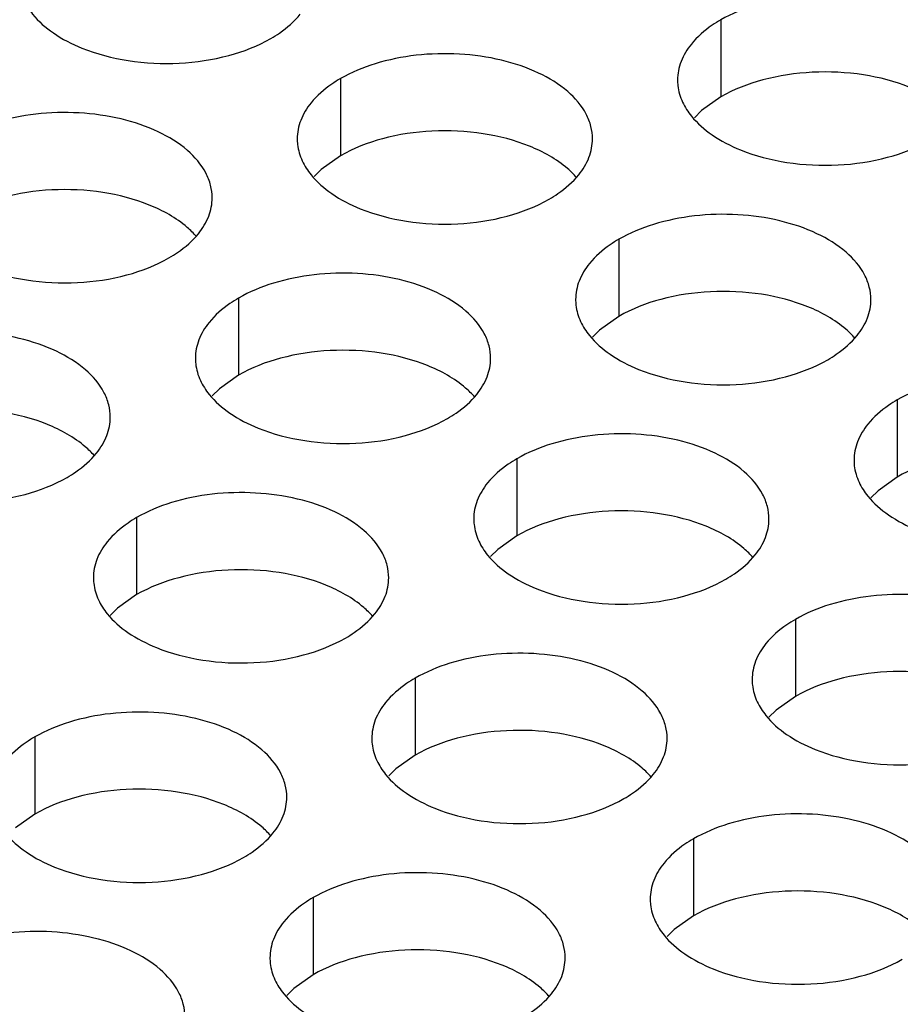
# Model space of a CAD drawing. Header units: inches. Extents: x 0 to 34, y 0 to 22.
# Tile 49 of 155: x 16.759 to 16.908, y 19.265 to 19.432. Entities that reach past the tile are written whole.
import ezdxf

# ---------------------------------------------------------------- set-up
doc = ezdxf.new("R2010")
doc.units = ezdxf.units.IN
doc.header["$LTSCALE"] = 1.87
doc.header["$MEASUREMENT"] = 0
doc.layers.add('02___PRT_ALL_AXES', color=7, linetype='CONTINUOUS')

msp = doc.modelspace()

# ---------------------------------------------------------------- linework, layer by layer
at = {"layer": '02___PRT_ALL_AXES', "color": 7, "linetype": 'CONTINUOUS'}
for p, q in [((16.87786, 19.43176), (16.87786, 19.4187)), ((16.81346, 19.4218), (16.81346, 19.40874)), ((16.87786, 19.4187), (16.8746, 19.41638)), ((16.8746, 19.41638), (16.87339, 19.41519)), ((16.81346, 19.40874), (16.81021, 19.40642)), ((16.81021, 19.40642), (16.809, 19.40523)), ((16.8606, 19.39458), (16.8606, 19.38152)), ((16.79621, 19.38462), (16.79621, 19.37156)), ((16.8606, 19.38152), (16.85735, 19.3792)), ((16.85735, 19.3792), (16.85614, 19.37801)), ((16.79621, 19.37156), (16.79295, 19.36924)), ((16.79295, 19.36924), (16.79174, 19.36805)), ((16.90774, 19.36737), (16.90774, 19.3543)), ((16.84335, 19.3574), (16.84335, 19.34434)), ((16.90774, 19.3543), (16.90449, 19.35199)), ((16.90449, 19.35199), (16.90328, 19.35079)), ((16.77895, 19.34744), (16.77895, 19.33438)), ((16.84335, 19.34434), (16.84009, 19.34202)), ((16.84009, 19.34202), (16.83888, 19.34083)), ((16.77895, 19.33438), (16.7757, 19.33206)), ((16.7757, 19.33206), (16.77449, 19.33087)), ((16.89049, 19.33018), (16.89049, 19.31712)), ((16.82609, 19.32022), (16.82609, 19.30716)), ((16.89049, 19.31712), (16.88723, 19.3148)), ((16.88723, 19.3148), (16.88602, 19.31361)), ((16.7617, 19.31026), (16.7617, 19.2972)), ((16.82609, 19.30716), (16.82284, 19.30484)), ((16.82284, 19.30484), (16.82163, 19.30365)), ((16.7617, 19.2972), (16.75844, 19.29488)), ((16.87323, 19.293), (16.87323, 19.27994)), ((16.80884, 19.28304), (16.80884, 19.26998)), ((16.87323, 19.27994), (16.86998, 19.27762)), ((16.86998, 19.27762), (16.86877, 19.27643)), ((16.80884, 19.26998), (16.80558, 19.26766)), ((16.80558, 19.26766), (16.80437, 19.26647))]:
    msp.add_line(p, q, dxfattribs=at)
at = {"layer": '02___PRT_ALL_AXES', "color": 3, "linetype": 'CONTINUOUS'}
for points, knots in [([(16.75985, 19.43508), (16.76024, 19.43423), (16.76162, 19.4321), (16.76493, 19.42923), (16.76798, 19.42767), (16.76966, 19.42699)], [0, 0, 0, 0, 0.215502, 0.580331, 1, 1, 1, 1]), ([(16.92053, 19.42155), (16.92053, 19.42226), (16.92034, 19.42372), (16.91919, 19.42663), (16.91627, 19.42999), (16.91125, 19.43304), (16.90498, 19.43514), (16.89796, 19.43613), (16.89073, 19.43593), (16.8839, 19.43456), (16.87971, 19.43283), (16.87786, 19.43176)], [0, 0, 0, 0, 0.042883, 0.087524, 0.186914, 0.304219, 0.43794, 0.582356, 0.729558, 0.871282, 1, 1, 1, 1]), ([(16.80168, 19.42861), (16.80218, 19.4289), (16.804, 19.43004), (16.80566, 19.43149), (16.80666, 19.43271)], [0, 0, 0, 0, 0.268123, 1, 1, 1, 1]), ([(16.87786, 19.43176), (16.87736, 19.43148), (16.87553, 19.43033), (16.87387, 19.42889), (16.87288, 19.42766)], [0, 0, 0, 0, 0.268123, 1, 1, 1, 1]), ([(16.76966, 19.42699), (16.77218, 19.42597), (16.77766, 19.42456), (16.78613, 19.42415), (16.79437, 19.42537), (16.79946, 19.42733), (16.80168, 19.42861)], [0, 0, 0, 0, 0.247189, 0.509885, 0.767301, 1, 1, 1, 1]), ([(16.87288, 19.42766), (16.87215, 19.42676), (16.87098, 19.42485), (16.87054, 19.42263), (16.87053, 19.42157)], [0, 0, 0, 0, 0.520681, 1, 1, 1, 1]), ([(16.85614, 19.41159), (16.85614, 19.4123), (16.85595, 19.41376), (16.8548, 19.41667), (16.85188, 19.42003), (16.84685, 19.42308), (16.84059, 19.42518), (16.83356, 19.42616), (16.82633, 19.42597), (16.8195, 19.4246), (16.81531, 19.42287), (16.81346, 19.4218)], [0, 0, 0, 0, 0.042883, 0.087524, 0.186914, 0.304219, 0.43794, 0.582356, 0.729558, 0.871282, 1, 1, 1, 1]), ([(16.81346, 19.4218), (16.81296, 19.42151), (16.81113, 19.42037), (16.80947, 19.41892), (16.80848, 19.4177)], [0, 0, 0, 0, 0.268123, 1, 1, 1, 1]), ([(16.87053, 19.42157), (16.87053, 19.42125), (16.87061, 19.41997), (16.87098, 19.4187), (16.87139, 19.41782)], [0, 0, 0, 0, 0.245663, 1, 1, 1, 1]), ([(16.80848, 19.4177), (16.80776, 19.4168), (16.80658, 19.41489), (16.80614, 19.41266), (16.80614, 19.4116)], [0, 0, 0, 0, 0.520681, 1, 1, 1, 1]), ([(16.87139, 19.41782), (16.87178, 19.41698), (16.87316, 19.41485), (16.87647, 19.41197), (16.87951, 19.41041), (16.88119, 19.40973)], [0, 0, 0, 0, 0.215502, 0.580331, 1, 1, 1, 1]), ([(16.79174, 19.40162), (16.79174, 19.40233), (16.79155, 19.40379), (16.7904, 19.40671), (16.78748, 19.41007), (16.78246, 19.41312), (16.77619, 19.41522), (16.76916, 19.4162), (16.76194, 19.416), (16.75511, 19.41464), (16.75092, 19.41291), (16.74907, 19.41184)], [0, 0, 0, 0, 0.042883, 0.087524, 0.186914, 0.304219, 0.43794, 0.582356, 0.729558, 0.871282, 1, 1, 1, 1]), ([(16.80614, 19.4116), (16.80614, 19.41129), (16.80621, 19.41), (16.80658, 19.40874), (16.80699, 19.40786)], [0, 0, 0, 0, 0.245663, 1, 1, 1, 1]), ([(16.8538, 19.40549), (16.85452, 19.40639), (16.85569, 19.4083), (16.85614, 19.41053), (16.85614, 19.41159)], [0, 0, 0, 0, 0.520681, 1, 1, 1, 1]), ([(16.88119, 19.40973), (16.88371, 19.40872), (16.8892, 19.4073), (16.89767, 19.4069), (16.9059, 19.40811), (16.911, 19.41007), (16.91321, 19.41135)], [0, 0, 0, 0, 0.247189, 0.509885, 0.767301, 1, 1, 1, 1]), ([(16.80699, 19.40786), (16.80738, 19.40701), (16.80876, 19.40488), (16.81207, 19.40201), (16.81512, 19.40045), (16.8168, 19.39977)], [0, 0, 0, 0, 0.215502, 0.580331, 1, 1, 1, 1]), ([(16.84882, 19.40139), (16.84932, 19.40168), (16.85114, 19.40283), (16.8528, 19.40427), (16.8538, 19.40549)], [0, 0, 0, 0, 0.268123, 1, 1, 1, 1]), ([(16.7894, 19.39553), (16.79012, 19.39643), (16.7913, 19.39834), (16.79174, 19.40056), (16.79174, 19.40162)], [0, 0, 0, 0, 0.520681, 1, 1, 1, 1]), ([(16.8168, 19.39977), (16.81932, 19.39875), (16.8248, 19.39734), (16.83327, 19.39693), (16.84151, 19.39815), (16.8466, 19.40011), (16.84882, 19.40139)], [0, 0, 0, 0, 0.247189, 0.509885, 0.767301, 1, 1, 1, 1]), ([(16.90328, 19.38437), (16.90328, 19.38508), (16.90309, 19.38654), (16.90194, 19.38945), (16.89902, 19.39281), (16.89399, 19.39586), (16.88773, 19.39796), (16.8807, 19.39895), (16.87347, 19.39875), (16.86664, 19.39738), (16.86245, 19.39565), (16.8606, 19.39458)], [0, 0, 0, 0, 0.042883, 0.087524, 0.186914, 0.304219, 0.43794, 0.582356, 0.729558, 0.871282, 1, 1, 1, 1]), ([(16.78442, 19.39143), (16.78492, 19.39172), (16.78675, 19.39286), (16.78841, 19.3943), (16.7894, 19.39553)], [0, 0, 0, 0, 0.268123, 1, 1, 1, 1]), ([(16.8606, 19.39458), (16.8601, 19.39429), (16.85827, 19.39315), (16.85661, 19.39171), (16.85562, 19.39048)], [0, 0, 0, 0, 0.268123, 1, 1, 1, 1]), ([(16.7524, 19.38981), (16.75492, 19.38879), (16.76041, 19.38738), (16.76888, 19.38697), (16.77711, 19.38819), (16.78221, 19.39015), (16.78442, 19.39143)], [0, 0, 0, 0, 0.247189, 0.509885, 0.767301, 1, 1, 1, 1]), ([(16.85562, 19.39048), (16.8549, 19.38958), (16.85372, 19.38767), (16.85328, 19.38544), (16.85328, 19.38439)], [0, 0, 0, 0, 0.520681, 1, 1, 1, 1]), ([(16.83888, 19.3744), (16.83888, 19.37512), (16.8387, 19.37658), (16.83754, 19.37949), (16.83462, 19.38285), (16.8296, 19.3859), (16.82333, 19.388), (16.81631, 19.38898), (16.80908, 19.38879), (16.80225, 19.38742), (16.79806, 19.38569), (16.79621, 19.38462)], [0, 0, 0, 0, 0.042883, 0.087524, 0.186914, 0.304219, 0.43794, 0.582356, 0.729558, 0.871282, 1, 1, 1, 1]), ([(16.79621, 19.38462), (16.79571, 19.38433), (16.79388, 19.38318), (16.79222, 19.38174), (16.79123, 19.38051)], [0, 0, 0, 0, 0.268123, 1, 1, 1, 1]), ([(16.85328, 19.38439), (16.85328, 19.38407), (16.85335, 19.38278), (16.85372, 19.38152), (16.85413, 19.38064)], [0, 0, 0, 0, 0.245663, 1, 1, 1, 1]), ([(16.90094, 19.37828), (16.90166, 19.37917), (16.90284, 19.38109), (16.90328, 19.38331), (16.90328, 19.38437)], [0, 0, 0, 0, 0.520681, 1, 1, 1, 1]), ([(16.79123, 19.38051), (16.7905, 19.37962), (16.78933, 19.3777), (16.78889, 19.37548), (16.78889, 19.37442)], [0, 0, 0, 0, 0.520681, 1, 1, 1, 1]), ([(16.85413, 19.38064), (16.85452, 19.3798), (16.8559, 19.37766), (16.85921, 19.37479), (16.86226, 19.37323), (16.86394, 19.37255)], [0, 0, 0, 0, 0.215502, 0.580331, 1, 1, 1, 1]), ([(16.77449, 19.36444), (16.77449, 19.36515), (16.7743, 19.36661), (16.77315, 19.36952), (16.77023, 19.37289), (16.7652, 19.37593), (16.75894, 19.37803), (16.75191, 19.37902), (16.74468, 19.37882), (16.73785, 19.37746), (16.73366, 19.37573), (16.73181, 19.37466)], [0, 0, 0, 0, 0.042883, 0.087524, 0.186914, 0.304219, 0.43794, 0.582356, 0.729558, 0.871282, 1, 1, 1, 1]), ([(16.89596, 19.37417), (16.89646, 19.37446), (16.89828, 19.37561), (16.89994, 19.37705), (16.90094, 19.37828)], [0, 0, 0, 0, 0.268123, 1, 1, 1, 1]), ([(16.78889, 19.37442), (16.78889, 19.37411), (16.78896, 19.37282), (16.78933, 19.37156), (16.78974, 19.37068)], [0, 0, 0, 0, 0.245663, 1, 1, 1, 1]), ([(16.83654, 19.36831), (16.83726, 19.36921), (16.83844, 19.37112), (16.83888, 19.37335), (16.83888, 19.3744)], [0, 0, 0, 0, 0.520681, 1, 1, 1, 1]), ([(16.86394, 19.37255), (16.86646, 19.37153), (16.87194, 19.37012), (16.88041, 19.36971), (16.88865, 19.37093), (16.89374, 19.37289), (16.89596, 19.37417)], [0, 0, 0, 0, 0.247189, 0.509885, 0.767301, 1, 1, 1, 1]), ([(16.95042, 19.35715), (16.95042, 19.35786), (16.95023, 19.35932), (16.94908, 19.36223), (16.94616, 19.36559), (16.94114, 19.36864), (16.93487, 19.37074), (16.92784, 19.37173), (16.92061, 19.37153), (16.91378, 19.37016), (16.90959, 19.36843), (16.90774, 19.36737)], [0, 0, 0, 0, 0.042883, 0.087524, 0.186914, 0.304219, 0.43794, 0.582356, 0.729558, 0.871282, 1, 1, 1, 1]), ([(16.78974, 19.37068), (16.79013, 19.36983), (16.79151, 19.3677), (16.79482, 19.36483), (16.79786, 19.36327), (16.79954, 19.36259)], [0, 0, 0, 0, 0.215502, 0.580331, 1, 1, 1, 1]), ([(16.83156, 19.36421), (16.83206, 19.3645), (16.83389, 19.36564), (16.83555, 19.36709), (16.83654, 19.36831)], [0, 0, 0, 0, 0.268123, 1, 1, 1, 1]), ([(16.90774, 19.36737), (16.90724, 19.36708), (16.90542, 19.36593), (16.90376, 19.36449), (16.90276, 19.36326)], [0, 0, 0, 0, 0.268123, 1, 1, 1, 1]), ([(16.77215, 19.35835), (16.77287, 19.35925), (16.77405, 19.36116), (16.77449, 19.36338), (16.77449, 19.36444)], [0, 0, 0, 0, 0.520681, 1, 1, 1, 1]), ([(16.79954, 19.36259), (16.80206, 19.36157), (16.80755, 19.36016), (16.81602, 19.35975), (16.82425, 19.36097), (16.82935, 19.36293), (16.83156, 19.36421)], [0, 0, 0, 0, 0.247189, 0.509885, 0.767301, 1, 1, 1, 1]), ([(16.90276, 19.36326), (16.90204, 19.36237), (16.90086, 19.36045), (16.90042, 19.35823), (16.90042, 19.35717)], [0, 0, 0, 0, 0.520681, 1, 1, 1, 1]), ([(16.88602, 19.34719), (16.88602, 19.3479), (16.88584, 19.34936), (16.88468, 19.35227), (16.88176, 19.35563), (16.87674, 19.35868), (16.87047, 19.36078), (16.86345, 19.36176), (16.85622, 19.36157), (16.84939, 19.3602), (16.8452, 19.35847), (16.84335, 19.3574)], [0, 0, 0, 0, 0.042883, 0.087524, 0.186914, 0.304219, 0.43794, 0.582356, 0.729558, 0.871282, 1, 1, 1, 1]), ([(16.76717, 19.35424), (16.76767, 19.35453), (16.76949, 19.35568), (16.77115, 19.35712), (16.77215, 19.35835)], [0, 0, 0, 0, 0.268123, 1, 1, 1, 1]), ([(16.84335, 19.3574), (16.84285, 19.35711), (16.84102, 19.35597), (16.83936, 19.35452), (16.83837, 19.3533)], [0, 0, 0, 0, 0.268123, 1, 1, 1, 1]), ([(16.90042, 19.35717), (16.90042, 19.35685), (16.90049, 19.35557), (16.90086, 19.3543), (16.90127, 19.35342)], [0, 0, 0, 0, 0.245663, 1, 1, 1, 1]), ([(16.73515, 19.35263), (16.73767, 19.35161), (16.74315, 19.3502), (16.75162, 19.34979), (16.75986, 19.35101), (16.76495, 19.35297), (16.76717, 19.35424)], [0, 0, 0, 0, 0.247189, 0.509885, 0.767301, 1, 1, 1, 1]), ([(16.83837, 19.3533), (16.83764, 19.3524), (16.83647, 19.35049), (16.83603, 19.34826), (16.83603, 19.34721)], [0, 0, 0, 0, 0.520681, 1, 1, 1, 1]), ([(16.90127, 19.35342), (16.90166, 19.35258), (16.90304, 19.35045), (16.90635, 19.34757), (16.9094, 19.34601), (16.91108, 19.34533)], [0, 0, 0, 0, 0.215502, 0.580331, 1, 1, 1, 1]), ([(16.82163, 19.33722), (16.82163, 19.33794), (16.82144, 19.3394), (16.82029, 19.34231), (16.81737, 19.34567), (16.81235, 19.34872), (16.80608, 19.35082), (16.79905, 19.3518), (16.79182, 19.35161), (16.78499, 19.35024), (16.7808, 19.34851), (16.77895, 19.34744)], [0, 0, 0, 0, 0.042883, 0.087524, 0.186914, 0.304219, 0.43794, 0.582356, 0.729558, 0.871282, 1, 1, 1, 1]), ([(16.77895, 19.34744), (16.77845, 19.34715), (16.77663, 19.346), (16.77497, 19.34456), (16.77397, 19.34333)], [0, 0, 0, 0, 0.268123, 1, 1, 1, 1]), ([(16.83603, 19.34721), (16.83603, 19.34689), (16.8361, 19.3456), (16.83647, 19.34434), (16.83688, 19.34346)], [0, 0, 0, 0, 0.245663, 1, 1, 1, 1]), ([(16.88368, 19.3411), (16.88441, 19.34199), (16.88558, 19.34391), (16.88602, 19.34613), (16.88602, 19.34719)], [0, 0, 0, 0, 0.520681, 1, 1, 1, 1]), ([(16.77397, 19.34333), (16.77325, 19.34244), (16.77207, 19.34052), (16.77163, 19.3383), (16.77163, 19.33724)], [0, 0, 0, 0, 0.520681, 1, 1, 1, 1]), ([(16.83688, 19.34346), (16.83727, 19.34261), (16.83865, 19.34048), (16.84196, 19.33761), (16.845, 19.33605), (16.84669, 19.33537)], [0, 0, 0, 0, 0.215502, 0.580331, 1, 1, 1, 1]), ([(16.8787, 19.33699), (16.8792, 19.33728), (16.88103, 19.33843), (16.88269, 19.33987), (16.88368, 19.3411)], [0, 0, 0, 0, 0.268123, 1, 1, 1, 1]), ([(16.77163, 19.33724), (16.77163, 19.33693), (16.7717, 19.33564), (16.77207, 19.33438), (16.77248, 19.3335)], [0, 0, 0, 0, 0.245663, 1, 1, 1, 1]), ([(16.81929, 19.33113), (16.82001, 19.33203), (16.82119, 19.33394), (16.82163, 19.33617), (16.82163, 19.33722)], [0, 0, 0, 0, 0.520681, 1, 1, 1, 1]), ([(16.84669, 19.33537), (16.8492, 19.33435), (16.85469, 19.33294), (16.86316, 19.33253), (16.87139, 19.33375), (16.87649, 19.33571), (16.8787, 19.33699)], [0, 0, 0, 0, 0.247189, 0.509885, 0.767301, 1, 1, 1, 1]), ([(16.77248, 19.3335), (16.77287, 19.33265), (16.77425, 19.33052), (16.77756, 19.32765), (16.78061, 19.32609), (16.78229, 19.32541)], [0, 0, 0, 0, 0.215502, 0.580331, 1, 1, 1, 1]), ([(16.93316, 19.31997), (16.93316, 19.32068), (16.93298, 19.32214), (16.93183, 19.32505), (16.9289, 19.32841), (16.92388, 19.33146), (16.91761, 19.33356), (16.91059, 19.33455), (16.90336, 19.33435), (16.89653, 19.33298), (16.89234, 19.33125), (16.89049, 19.33018)], [0, 0, 0, 0, 0.042883, 0.087524, 0.186914, 0.304219, 0.43794, 0.582356, 0.729558, 0.871282, 1, 1, 1, 1]), ([(16.81431, 19.32703), (16.81481, 19.32732), (16.81663, 19.32846), (16.81829, 19.32991), (16.81929, 19.33113)], [0, 0, 0, 0, 0.268123, 1, 1, 1, 1]), ([(16.89049, 19.33018), (16.88999, 19.3299), (16.88816, 19.32875), (16.8865, 19.32731), (16.88551, 19.32608)], [0, 0, 0, 0, 0.268123, 1, 1, 1, 1]), ([(16.78229, 19.32541), (16.78481, 19.32439), (16.79029, 19.32298), (16.79876, 19.32257), (16.807, 19.32379), (16.81209, 19.32575), (16.81431, 19.32703)], [0, 0, 0, 0, 0.247189, 0.509885, 0.767301, 1, 1, 1, 1]), ([(16.88551, 19.32608), (16.88478, 19.32518), (16.88361, 19.32327), (16.88317, 19.32105), (16.88317, 19.31999)], [0, 0, 0, 0, 0.520681, 1, 1, 1, 1]), ([(16.86877, 19.31001), (16.86877, 19.31072), (16.86858, 19.31218), (16.86743, 19.31509), (16.86451, 19.31845), (16.85949, 19.3215), (16.85322, 19.3236), (16.84619, 19.32458), (16.83897, 19.32439), (16.83213, 19.32302), (16.82794, 19.32129), (16.82609, 19.32022)], [0, 0, 0, 0, 0.042883, 0.087524, 0.186914, 0.304219, 0.43794, 0.582356, 0.729558, 0.871282, 1, 1, 1, 1]), ([(16.82609, 19.32022), (16.82559, 19.31993), (16.82377, 19.31879), (16.82211, 19.31734), (16.82111, 19.31612)], [0, 0, 0, 0, 0.268123, 1, 1, 1, 1]), ([(16.88317, 19.31999), (16.88317, 19.31967), (16.88324, 19.31839), (16.88361, 19.31712), (16.88402, 19.31624)], [0, 0, 0, 0, 0.245663, 1, 1, 1, 1]), ([(16.82111, 19.31612), (16.82039, 19.31522), (16.81921, 19.31331), (16.81877, 19.31108), (16.81877, 19.31002)], [0, 0, 0, 0, 0.520681, 1, 1, 1, 1]), ([(16.88402, 19.31624), (16.88441, 19.3154), (16.88579, 19.31327), (16.8891, 19.31039), (16.89214, 19.30883), (16.89383, 19.30815)], [0, 0, 0, 0, 0.215502, 0.580331, 1, 1, 1, 1]), ([(16.80437, 19.30004), (16.80437, 19.30075), (16.80419, 19.30221), (16.80304, 19.30513), (16.80011, 19.30849), (16.79509, 19.31154), (16.78882, 19.31364), (16.7818, 19.31462), (16.77457, 19.31442), (16.76774, 19.31306), (16.76355, 19.31133), (16.7617, 19.31026)], [0, 0, 0, 0, 0.042883, 0.087524, 0.186914, 0.304219, 0.43794, 0.582356, 0.729558, 0.871282, 1, 1, 1, 1]), ([(16.7617, 19.31026), (16.7612, 19.30997), (16.75937, 19.30882), (16.75771, 19.30738), (16.75672, 19.30615)], [0, 0, 0, 0, 0.268123, 1, 1, 1, 1]), ([(16.81877, 19.31002), (16.81877, 19.30971), (16.81884, 19.30842), (16.81921, 19.30716), (16.81962, 19.30628)], [0, 0, 0, 0, 0.245663, 1, 1, 1, 1]), ([(16.86643, 19.30391), (16.86715, 19.30481), (16.86833, 19.30672), (16.86877, 19.30895), (16.86877, 19.31001)], [0, 0, 0, 0, 0.520681, 1, 1, 1, 1]), ([(16.89383, 19.30815), (16.89634, 19.30714), (16.90183, 19.30572), (16.9103, 19.30532), (16.91853, 19.30653), (16.92363, 19.30849), (16.92584, 19.30977)], [0, 0, 0, 0, 0.247189, 0.509885, 0.767301, 1, 1, 1, 1]), ([(16.81962, 19.30628), (16.82001, 19.30543), (16.82139, 19.3033), (16.8247, 19.30043), (16.82775, 19.29887), (16.82943, 19.29819)], [0, 0, 0, 0, 0.215502, 0.580331, 1, 1, 1, 1]), ([(16.86145, 19.29981), (16.86195, 19.3001), (16.86377, 19.30125), (16.86543, 19.30269), (16.86643, 19.30391)], [0, 0, 0, 0, 0.268123, 1, 1, 1, 1]), ([(16.80203, 19.29395), (16.80276, 19.29485), (16.80393, 19.29676), (16.80437, 19.29898), (16.80437, 19.30004)], [0, 0, 0, 0, 0.520681, 1, 1, 1, 1]), ([(16.82943, 19.29819), (16.83195, 19.29717), (16.83743, 19.29576), (16.8459, 19.29535), (16.85414, 19.29657), (16.85923, 19.29853), (16.86145, 19.29981)], [0, 0, 0, 0, 0.247189, 0.509885, 0.767301, 1, 1, 1, 1]), ([(16.91591, 19.28279), (16.91591, 19.2835), (16.91572, 19.28496), (16.91457, 19.28787), (16.91165, 19.29123), (16.90663, 19.29428), (16.90036, 19.29638), (16.89333, 19.29737), (16.88611, 19.29717), (16.87928, 19.2958), (16.87508, 19.29407), (16.87323, 19.293)], [0, 0, 0, 0, 0.042883, 0.087524, 0.186914, 0.304219, 0.43794, 0.582356, 0.729558, 0.871282, 1, 1, 1, 1]), ([(16.75523, 19.29632), (16.75562, 19.29547), (16.757, 19.29334), (16.76031, 19.29047), (16.76335, 19.28891), (16.76504, 19.28823)], [0, 0, 0, 0, 0.215502, 0.580331, 1, 1, 1, 1]), ([(16.79705, 19.28985), (16.79755, 19.29014), (16.79938, 19.29128), (16.80104, 19.29272), (16.80203, 19.29395)], [0, 0, 0, 0, 0.268123, 1, 1, 1, 1]), ([(16.87323, 19.293), (16.87273, 19.29271), (16.87091, 19.29157), (16.86925, 19.29013), (16.86825, 19.2889)], [0, 0, 0, 0, 0.268123, 1, 1, 1, 1]), ([(16.76504, 19.28823), (16.76755, 19.28721), (16.77304, 19.2858), (16.78151, 19.28539), (16.78974, 19.28661), (16.79484, 19.28857), (16.79705, 19.28985)], [0, 0, 0, 0, 0.247189, 0.509885, 0.767301, 1, 1, 1, 1]), ([(16.86825, 19.2889), (16.86753, 19.288), (16.86635, 19.28609), (16.86591, 19.28386), (16.86591, 19.28281)], [0, 0, 0, 0, 0.520681, 1, 1, 1, 1]), ([(16.85151, 19.27282), (16.85151, 19.27354), (16.85133, 19.275), (16.85018, 19.27791), (16.84725, 19.28127), (16.84223, 19.28432), (16.83596, 19.28642), (16.82894, 19.2874), (16.82171, 19.28721), (16.81488, 19.28584), (16.81069, 19.28411), (16.80884, 19.28304)], [0, 0, 0, 0, 0.042883, 0.087524, 0.186914, 0.304219, 0.43794, 0.582356, 0.729558, 0.871282, 1, 1, 1, 1]), ([(16.80884, 19.28304), (16.80834, 19.28275), (16.80651, 19.2816), (16.80485, 19.28016), (16.80386, 19.27893)], [0, 0, 0, 0, 0.268123, 1, 1, 1, 1]), ([(16.86591, 19.28281), (16.86591, 19.28249), (16.86598, 19.2812), (16.86635, 19.27994), (16.86676, 19.27906)], [0, 0, 0, 0, 0.245663, 1, 1, 1, 1]), ([(16.80386, 19.27893), (16.80314, 19.27804), (16.80196, 19.27612), (16.80152, 19.2739), (16.80152, 19.27284)], [0, 0, 0, 0, 0.520681, 1, 1, 1, 1]), ([(16.86676, 19.27906), (16.86715, 19.27822), (16.86853, 19.27608), (16.87184, 19.27321), (16.87489, 19.27165), (16.87657, 19.27097)], [0, 0, 0, 0, 0.215502, 0.580331, 1, 1, 1, 1]), ([(16.78712, 19.26286), (16.78712, 19.26357), (16.78693, 19.26503), (16.78578, 19.26794), (16.78286, 19.27131), (16.77784, 19.27435), (16.77157, 19.27645), (16.76454, 19.27744), (16.75732, 19.27724), (16.75049, 19.27588), (16.74629, 19.27415), (16.74444, 19.27308)], [0, 0, 0, 0, 0.042883, 0.087524, 0.186914, 0.304219, 0.43794, 0.582356, 0.729558, 0.871282, 1, 1, 1, 1]), ([(16.80152, 19.27284), (16.80152, 19.27253), (16.80159, 19.27124), (16.80196, 19.26998), (16.80237, 19.2691)], [0, 0, 0, 0, 0.245663, 1, 1, 1, 1]), ([(16.84917, 19.26673), (16.8499, 19.26763), (16.85107, 19.26954), (16.85151, 19.27177), (16.85151, 19.27282)], [0, 0, 0, 0, 0.520681, 1, 1, 1, 1]), ([(16.87657, 19.27097), (16.87909, 19.26995), (16.88457, 19.26854), (16.89305, 19.26813), (16.90128, 19.26935), (16.90637, 19.27131), (16.90859, 19.27259)], [0, 0, 0, 0, 0.247189, 0.509885, 0.767301, 1, 1, 1, 1]), ([(16.80237, 19.2691), (16.80276, 19.26825), (16.80414, 19.26612), (16.80745, 19.26325), (16.81049, 19.26169), (16.81218, 19.26101)], [0, 0, 0, 0, 0.215502, 0.580331, 1, 1, 1, 1]), ([(16.84419, 19.26263), (16.84469, 19.26292), (16.84652, 19.26406), (16.84818, 19.26551), (16.84917, 19.26673)], [0, 0, 0, 0, 0.268123, 1, 1, 1, 1])]:
    msp.add_open_spline(points, degree=3, knots=knots, dxfattribs=at)
at = {"layer": '02___PRT_ALL_AXES', "color": 7, "linetype": 'CONTINUOUS'}
for points, knots in [([(16.90987, 19.42032), (16.90736, 19.42134), (16.90187, 19.42275), (16.8934, 19.42316), (16.88517, 19.42194), (16.88007, 19.41998), (16.87786, 19.4187)], [0, 0, 0, 0, 0.247189, 0.509885, 0.767301, 1, 1, 1, 1]), ([(16.84548, 19.41036), (16.84296, 19.41137), (16.83748, 19.41279), (16.829, 19.41319), (16.82077, 19.41198), (16.81568, 19.41002), (16.81346, 19.40874)], [0, 0, 0, 0, 0.247189, 0.509885, 0.767301, 1, 1, 1, 1]), ([(16.85345, 19.40504), (16.85298, 19.40559), (16.85067, 19.40784), (16.84778, 19.40942), (16.84548, 19.41036)], [0, 0, 0, 0, 0.226307, 1, 1, 1, 1]), ([(16.78108, 19.40039), (16.77856, 19.40141), (16.77308, 19.40282), (16.76461, 19.40323), (16.75638, 19.40201), (16.75128, 19.40005), (16.74907, 19.39878)], [0, 0, 0, 0, 0.247189, 0.509885, 0.767301, 1, 1, 1, 1]), ([(16.78906, 19.39508), (16.78858, 19.39562), (16.78628, 19.39788), (16.78339, 19.39946), (16.78108, 19.40039)], [0, 0, 0, 0, 0.226307, 1, 1, 1, 1]), ([(16.89262, 19.38314), (16.8901, 19.38416), (16.88462, 19.38557), (16.87614, 19.38598), (16.86791, 19.38476), (16.86282, 19.3828), (16.8606, 19.38152)], [0, 0, 0, 0, 0.247189, 0.509885, 0.767301, 1, 1, 1, 1]), ([(16.90059, 19.37782), (16.90012, 19.37837), (16.89781, 19.38062), (16.89492, 19.38221), (16.89262, 19.38314)], [0, 0, 0, 0, 0.226307, 1, 1, 1, 1]), ([(16.82822, 19.37318), (16.82571, 19.37419), (16.82022, 19.3756), (16.81175, 19.37601), (16.80352, 19.37479), (16.79842, 19.37284), (16.79621, 19.37156)], [0, 0, 0, 0, 0.247189, 0.509885, 0.767301, 1, 1, 1, 1]), ([(16.8362, 19.36786), (16.83572, 19.3684), (16.83342, 19.37066), (16.83053, 19.37224), (16.82822, 19.37318)], [0, 0, 0, 0, 0.226307, 1, 1, 1, 1]), ([(16.76383, 19.36321), (16.76131, 19.36423), (16.75583, 19.36564), (16.74735, 19.36605), (16.73912, 19.36483), (16.73403, 19.36287), (16.73181, 19.3616)], [0, 0, 0, 0, 0.247189, 0.509885, 0.767301, 1, 1, 1, 1]), ([(16.7718, 19.35789), (16.77133, 19.35844), (16.76902, 19.36069), (16.76613, 19.36228), (16.76383, 19.36321)], [0, 0, 0, 0, 0.226307, 1, 1, 1, 1]), ([(16.93976, 19.35592), (16.93724, 19.35694), (16.93176, 19.35835), (16.92329, 19.35876), (16.91505, 19.35754), (16.90996, 19.35558), (16.90774, 19.3543)], [0, 0, 0, 0, 0.247189, 0.509885, 0.767301, 1, 1, 1, 1]), ([(16.87536, 19.34596), (16.87285, 19.34698), (16.86736, 19.34839), (16.85889, 19.3488), (16.85066, 19.34758), (16.84556, 19.34562), (16.84335, 19.34434)], [0, 0, 0, 0, 0.247189, 0.509885, 0.767301, 1, 1, 1, 1]), ([(16.88334, 19.34064), (16.88286, 19.34119), (16.88056, 19.34344), (16.87767, 19.34503), (16.87536, 19.34596)], [0, 0, 0, 0, 0.226307, 1, 1, 1, 1]), ([(16.81097, 19.33599), (16.80845, 19.33701), (16.80297, 19.33842), (16.7945, 19.33883), (16.78626, 19.33761), (16.78117, 19.33566), (16.77895, 19.33438)], [0, 0, 0, 0, 0.247189, 0.509885, 0.767301, 1, 1, 1, 1]), ([(16.81895, 19.33068), (16.81847, 19.33122), (16.81616, 19.33348), (16.81327, 19.33506), (16.81097, 19.33599)], [0, 0, 0, 0, 0.226307, 1, 1, 1, 1]), ([(16.9225, 19.31874), (16.91999, 19.31976), (16.9145, 19.32117), (16.90603, 19.32158), (16.8978, 19.32036), (16.8927, 19.3184), (16.89049, 19.31712)], [0, 0, 0, 0, 0.247189, 0.509885, 0.767301, 1, 1, 1, 1]), ([(16.85811, 19.30878), (16.85559, 19.30979), (16.85011, 19.31121), (16.84164, 19.31161), (16.8334, 19.3104), (16.82831, 19.30844), (16.82609, 19.30716)], [0, 0, 0, 0, 0.247189, 0.509885, 0.767301, 1, 1, 1, 1]), ([(16.86609, 19.30346), (16.86561, 19.30401), (16.8633, 19.30626), (16.86041, 19.30784), (16.85811, 19.30878)], [0, 0, 0, 0, 0.226307, 1, 1, 1, 1]), ([(16.79371, 19.29881), (16.7912, 19.29983), (16.78571, 19.30124), (16.77724, 19.30165), (16.76901, 19.30043), (16.76391, 19.29847), (16.7617, 19.2972)], [0, 0, 0, 0, 0.247189, 0.509885, 0.767301, 1, 1, 1, 1]), ([(16.80169, 19.2935), (16.80121, 19.29404), (16.79891, 19.2963), (16.79602, 19.29788), (16.79371, 19.29881)], [0, 0, 0, 0, 0.226307, 1, 1, 1, 1]), ([(16.90525, 19.28156), (16.90273, 19.28258), (16.89725, 19.28399), (16.88878, 19.2844), (16.88054, 19.28318), (16.87545, 19.28122), (16.87323, 19.27994)], [0, 0, 0, 0, 0.247189, 0.509885, 0.767301, 1, 1, 1, 1]), ([(16.91323, 19.27624), (16.91275, 19.27679), (16.91044, 19.27904), (16.90755, 19.28063), (16.90525, 19.28156)], [0, 0, 0, 0, 0.226307, 1, 1, 1, 1]), ([(16.84085, 19.2716), (16.83834, 19.27261), (16.83285, 19.27402), (16.82438, 19.27443), (16.81615, 19.27321), (16.81105, 19.27126), (16.80884, 19.26998)], [0, 0, 0, 0, 0.247189, 0.509885, 0.767301, 1, 1, 1, 1]), ([(16.84883, 19.26628), (16.84835, 19.26682), (16.84605, 19.26908), (16.84316, 19.27066), (16.84085, 19.2716)], [0, 0, 0, 0, 0.226307, 1, 1, 1, 1])]:
    msp.add_open_spline(points, degree=3, knots=knots, dxfattribs=at)

doc.saveas('drawing.dxf')
